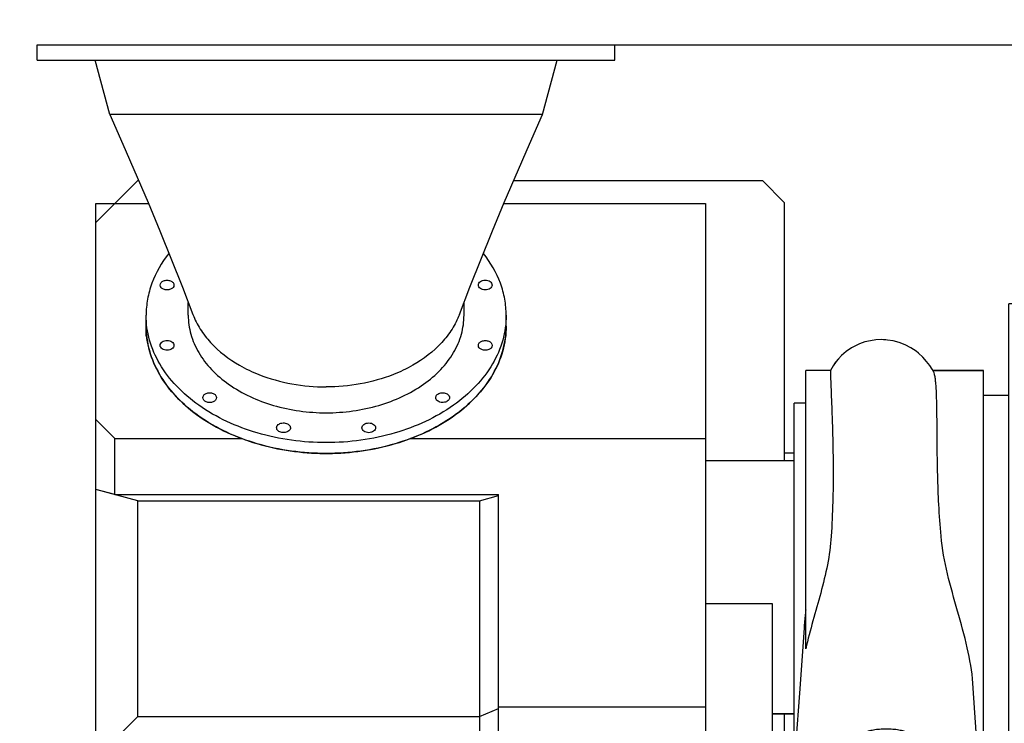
# Model space of a CAD drawing. Header units: millimetres. Extents: x 0 to 841, y 0 to 594.
# Tile 21 of 72: x 76 to 140, y 485 to 531. Entities that reach past the tile are written whole.
import ezdxf
from ezdxf.enums import TextEntityAlignment as Align

# ---------------------------------------------------------------- set-up
doc = ezdxf.new("R2010")
doc.units = ezdxf.units.MM
doc.header["$LTSCALE"] = 46.255
doc.layers.get('0').update_dxf_attribs({"linetype": 'CONTINUOUS'})
for name, color, linetype in [('25007_040000_TLKS_KS_V_ABL135', 7, 'CONTINUOUS'), ('25007_042000_TLKS_KS_TL_V_ABL153', 7, 'CONTINUOUS'), ('25007_721800_06_SIMPLE1_T1_X_PBL152', 7, 'CONTINUOUS'), ('25007_721800_06_SIMPLE1_X_ABL151', 7, 'CONTINUOUS'), ('25007_725000_27_SIMPLE1_T1_X_PBL163', 7, 'CONTINUOUS'), ('25007_725000_27_SIMPLE1_T2_X_PBL155', 7, 'CONTINUOUS'), ('25007_725000_27_SIMPLE1_X#AF0_ABL154', 7, 'CONTINUOUS'), ('25097_000000_TLKS_MARKETING_ABL122', 7, 'CONTINUOUS'), ('25097_030000_TLKS_V_ABL123', 7, 'CONTINUOUS'), ('25097_700000_TLKS_V_ABL132', 7, 'CONTINUOUS'), ('25097_722000_27_SIMPLE1_A_ABL133', 7, 'CONTINUOUS'), ('25097_722000_27_SIMPLE1_T1_A_PBL134', 7, 'CONTINUOUS'), ('25097_722200_11_SIMPLE1_B_ABL189', 7, 'CONTINUOUS'), ('25097_722200_11_SIMPLE1_T1_B_PBL190', 7, 'CONTINUOUS'), ('right_2_VBL121', 7, 'CONTINUOUS')]:
    doc.layers.add(name, color=color, linetype=linetype)
doc.styles.get("Standard").update_dxf_attribs({"font": 'txt', "width": 0.6})
doc.dimstyles.new('DIMSTYLE_1', dxfattribs={"dimtxt": 3.5, "dimasz": 3.5, "dimexe": 1.8, "dimexo": 0, "dimgap": 0.875, "dimtad": 1, "dimlfac": 20, "dimdsep": 46, "dimtxsty": 'Standard', "dimblk": '_FILLED', "dimblk1": '_FILLED', "dimblk2": '_FILLED', "dimcen": 0.09, "dimadec": 0, "dimazin": 0, "dimtp": 2, "dimtm": 2, "dimtfac": 1, "dimtofl": 0, "dimtmove": 0, "dimatfit": 3, "dimldrblk": '_FILLED', "dimfxl": 1, "dimtolj": 1, "dimarcsym": 0})
doc.dimstyles.new('DIMSTYLE_2', dxfattribs={"dimtxt": 3.5, "dimasz": 3.5, "dimexe": 1.8, "dimexo": 0, "dimgap": 0.875, "dimtad": 1, "dimdec": 0, "dimlfac": 20, "dimdsep": 46, "dimtxsty": 'Standard', "dimblk": '_FILLED', "dimblk1": '_FILLED', "dimblk2": '_FILLED', "dimcen": 0.09, "dimadec": 0, "dimazin": 0, "dimtp": 2, "dimtm": 2, "dimtfac": 1, "dimtdec": 0, "dimtofl": 0, "dimtmove": 0, "dimatfit": 3, "dimldrblk": '_FILLED', "dimfxl": 1, "dimtolj": 1, "dimarcsym": 0})

# ---------------------------------------------------------------- blocks, each defined once
blk = doc.blocks.new('_FILLED')
at = {"color": 0, "linetype": 'ByBlock'}
blk.add_solid([(0, 0), (-1, 0.167), (-1, -0.167)], dxfattribs=at)
blk = doc.blocks.new('*D11')
at = {"color": 2, "linetype": 'Continuous'}
for p, q in [((38.5, 454.8), (38.5, 546.4)), ((145, 490.995), (145, 546.4)), ((38.5, 544.6), (91.75, 544.6)), ((145, 544.6), (91.75, 544.6))]:
    blk.add_line(p, q, dxfattribs=at)
at = {"color": 2, "linetype": 'Continuous', "xscale": 3.5, "yscale": 3.5, "zscale": 3.5, "rotation": 180}
blk.add_blockref('_FILLED', (38.5, 544.6), dxfattribs=at)
at = {"color": 2, "linetype": 'Continuous', "xscale": 3.5, "yscale": 3.5, "zscale": 3.5}
blk.add_blockref('_FILLED', (145, 544.6), dxfattribs=at)
at = {"color": 2, "linetype": 'Continuous', "width": 0.619048}
blk.add_text('2130', height=3.5, dxfattribs=at).set_placement((91.75, 545.475), align=Align.CENTER)
blk = doc.blocks.new('*D23')
at = {"color": 2, "linetype": 'Continuous'}
for p, q in [((115.025, 528.892), (212.55, 528.892)), ((210.75, 528.892), (210.75, 442.921)), ((210.75, 356.95), (210.75, 442.921)), ((157.2, 356.95), (212.55, 356.95))]:
    blk.add_line(p, q, dxfattribs=at)
at = {"color": 2, "linetype": 'Continuous', "xscale": 3.5, "yscale": 3.5, "zscale": 3.5}
for p, rotation in [((210.75, 528.892), 90), ((210.75, 356.95), 270)]:
    blk.add_blockref('_FILLED', p, dxfattribs=dict(at, rotation=rotation))
at = {"color": 2, "linetype": 'Continuous', "width": 0.654762}
blk.add_text('3439', height=3.5, rotation=90, dxfattribs=at).set_placement((209.875, 442.921), align=Align.CENTER)
blk = doc.blocks.new('25097_722000_27_SIMPLE1_T1_A_PBL134', base_point=(103.935, 490.139))
at = {"layer": '25097_722000_27_SIMPLE1_T1_A_PBL134', "color": 7, "linetype": 'Continuous'}
for p, q in [((83.885, 520.025), (82.385, 518.525)), ((83.885, 520.025), (83.939, 520.025)), ((108.412, 520.028), (124.655, 520.028)), ((126.075, 518.608), (124.655, 520.028)), ((126.075, 518.608), (126.075, 501.75)), ((82.385, 518.525), (81.15, 517.29)), ((81.15, 517.29), (81.15, 518.525)), ((81.15, 518.525), (82.385, 518.525)), ((82.385, 518.542), (82.373, 518.525)), ((82.385, 518.542), (82.402, 518.542)), ((82.385, 518.525), (84.584, 518.525)), ((107.766, 518.525), (120.925, 518.525)), ((120.925, 518.525), (120.925, 468.25)), ((81.15, 469.25), (81.15, 517.29)), ((81.15, 504.435), (82.385, 503.2)), ((82.385, 499.552), (82.385, 503.2)), ((82.385, 503.2), (90.706, 503.2)), ((101.644, 503.2), (120.925, 503.2)), ((126.075, 502.271), (126.72, 502.271)), ((83.885, 499.15), (81.15, 499.883)), ((82.385, 499.552), (81.15, 499.883)), ((82.385, 499.552), (107.425, 499.552)), ((106.19, 499.15), (107.425, 499.481)), ((107.425, 476.877), (107.425, 499.552)), ((83.885, 485.078), (83.885, 499.15)), ((83.885, 499.15), (106.19, 499.15)), ((106.19, 499.15), (106.19, 476.238)), ((106.19, 485.078), (107.425, 485.589)), ((107.425, 485.7), (120.925, 485.7)), ((126.075, 485.25), (126.075, 483.278)), ((83.885, 485.078), (81.15, 482.343)), ((83.885, 485.078), (106.19, 485.078)), ((107.425, 476.877), (106.19, 476.238)), ((81.15, 476.238), (106.19, 476.238)), ((81.15, 474.456), (120.925, 474.456)), ((81.15, 469.25), (82.15, 468.25)), ((81.4, 469), (120.925, 469)), ((82.15, 468.25), (120.925, 468.25)), ((90.475, 468.25), (90.475, 460.446)), ((98.856, 460.25), (101.337, 460.25)), ((102.217, 460.25), (105.125, 460.25))]:
    blk.add_line(p, q, dxfattribs=at)
blk = doc.blocks.new('25097_722000_27_SIMPLE1_A_ABL133', base_point=(103.935, 490.139))
at = {"layer": '25097_722000_27_SIMPLE1_T1_A_PBL134'}
blk.add_blockref('25097_722000_27_SIMPLE1_T1_A_PBL134', (103.935, 490.139), dxfattribs=at)
blk = doc.blocks.new('25097_722200_11_SIMPLE1_T1_B_PBL190', base_point=(102.56, 459.522))
at = {"layer": '25097_722200_11_SIMPLE1_T1_B_PBL190', "color": 7, "linetype": 'Continuous'}
for p, q in [((99.994, 459.522), (101.669, 459.522)), ((102.549, 459.522), (105.125, 459.522))]:
    blk.add_line(p, q, dxfattribs=at)
blk = doc.blocks.new('25097_722200_11_SIMPLE1_B_ABL189', base_point=(102.56, 459.522))
at = {"layer": '25097_722200_11_SIMPLE1_T1_B_PBL190'}
blk.add_blockref('25097_722200_11_SIMPLE1_T1_B_PBL190', (102.56, 459.522), dxfattribs=at)
blk = doc.blocks.new('25097_700000_TLKS_V_ABL132', base_point=(103.935, 489.775))
at = {"layer": '25097_722000_27_SIMPLE1_A_ABL133'}
blk.add_blockref('25097_722000_27_SIMPLE1_A_ABL133', (103.935, 490.139), dxfattribs=at)
at = {"layer": '25097_722200_11_SIMPLE1_B_ABL189'}
blk.add_blockref('25097_722200_11_SIMPLE1_B_ABL189', (102.56, 459.522), dxfattribs=at)
blk = doc.blocks.new('25097_030000_TLKS_V_ABL123', base_point=(130.142, 430.239))
at = {"layer": '25097_700000_TLKS_V_ABL132'}
blk.add_blockref('25097_700000_TLKS_V_ABL132', (103.935, 489.775), dxfattribs=at)
blk = doc.blocks.new('25007_725000_27_SIMPLE1_T2_X_PBL155', base_point=(96.175, 506.388))
at = {"layer": '25007_725000_27_SIMPLE1_T2_X_PBL155', "color": 7, "linetype": 'Continuous'}
for p, q in [((84.425, 509.903), (84.425, 510.54)), ((107.925, 509.903), (107.925, 510.54))]:
    blk.add_line(p, q, dxfattribs=at)
blk.add_arc((96.175, 518.845), 16.613, 268.58096, 271.41904, dxfattribs=at)
for points, knots in [([(84.425, 510.54), (84.425, 510.006), (84.576, 508.916), (85.238, 507.364), (86.302, 505.941), (88.25, 504.233), (91.443, 502.718), (94.289, 502.273), (95.764, 502.236)], [0, 0, 0, 0, 0.103818, 0.211248, 0.325076, 0.446806, 0.712752, 1, 1, 1, 1]), ([(96.586, 502.236), (98.061, 502.273), (100.907, 502.718), (104.1, 504.233), (106.048, 505.941), (107.112, 507.364), (107.774, 508.916), (107.925, 510.006), (107.925, 510.54)], [0, 0, 0, 0, 0.287248, 0.553194, 0.674924, 0.788752, 0.896182, 1, 1, 1, 1])]:
    blk.add_open_spline(points, degree=3, knots=knots, dxfattribs=at)
blk = doc.blocks.new('25007_725000_27_SIMPLE1_T1_X_PBL163', base_point=(137.875, 493.5))
at = {"layer": '25007_725000_27_SIMPLE1_T1_X_PBL163', "color": 7, "linetype": 'Continuous'}
for p, q in [((140.725, 482.415), (140.725, 512)), ((154.825, 512), (140.725, 512)), ((154.825, 475), (154.825, 512)), ((132.543, 509.65), (132.397, 509.653)), ((132.82, 509.629), (132.82, 509.629)), ((129.613, 508.412), (129.461, 508.231)), ((129.613, 508.411), (129.613, 508.412)), ((127.475, 489.489), (127.475, 507.65)), ((129.082, 507.65), (127.475, 507.65)), ((139.075, 507.65), (135.77, 507.65)), ((135.77, 507.65), (139.075, 507.65)), ((139.075, 483.352), (139.075, 507.65)), ((140.725, 506), (139.075, 506)), ((126.72, 483.4), (126.72, 505.5)), ((127.475, 505.5), (126.72, 505.5)), ((126.72, 501.75), (120.925, 501.75)), ((125.3, 492.428), (120.925, 492.428)), ((125.3, 482.651), (125.3, 492.428)), ((126.72, 485.25), (125.3, 485.25)), ((125.3, 485.25), (126.72, 485.25)), ((125.75, 483.038), (125.75, 482.798)), ((139.7, 483.038), (139.7, 482.798)), ((124.315, 482.2), (120.925, 482.2)), ((154.825, 475), (141.814, 475))]:
    blk.add_line(p, q, dxfattribs=at)
for points in [[(132.397, 509.653), (132.047, 509.636), (131.694, 509.586), (131.342, 509.501), (130.986, 509.376), (130.807, 509.298), (130.455, 509.109), (130.122, 508.881), (129.815, 508.619), (129.613, 508.411)], [(132.82, 509.629), (132.699, 509.641), (132.543, 509.65)], [(135.817, 507.568), (135.727, 507.727), (135.569, 507.972), (135.368, 508.236), (135.123, 508.508), (134.833, 508.773), (134.674, 508.897), (134.33, 509.124), (133.961, 509.315), (133.574, 509.465), (133.177, 509.571), (132.82, 509.629)], [(129.461, 508.231), (129.256, 507.946), (129.082, 507.65)], [(127.365, 490.83), (127.061, 486.589), (126.829, 483.41)], [(138.634, 483.409), (138.431, 486.588), (138.387, 487.238)]]:
    blk.add_lwpolyline(points, dxfattribs=at)
blk.add_arc((132.402, 505.901), 3.753, 138.00961, 144.14114, dxfattribs=at)
for points, knots in [([(129.082, 507.65), (129.081, 507.649), (129.082, 507.644), (129.081, 507.634), (129.082, 507.618), (129.083, 507.584), (129.085, 507.527), (129.088, 507.44), (129.092, 507.329), (129.097, 507.195), (129.102, 507.036), (129.112, 506.778), (129.127, 506.4), (129.148, 505.879), (129.171, 505.272), (129.196, 504.585), (129.221, 503.821), (129.251, 502.665), (129.272, 501.071), (129.25, 499.014), (129.187, 497.579), (129.141, 496.837)], [0, 0, 0, 0, 0.000358, 0.00128, 0.002766, 0.004817, 0.010608, 0.018643, 0.028906, 0.041382, 0.056048, 0.072878, 0.112912, 0.161206, 0.217421, 0.281167, 0.352, 0.429429, 0.601902, 0.793853, 1, 1, 1, 1]), ([(136.309, 496.837), (136.248, 497.521), (136.155, 498.849), (136.082, 500.767), (136.055, 502.515), (136.048, 504.052), (136.037, 505.341), (136.01, 506.248), (135.968, 506.827), (135.931, 507.146), (135.886, 507.386), (135.844, 507.519), (135.817, 507.568)], [0, 0, 0, 0, 0.191488, 0.371236, 0.535024, 0.679023, 0.799868, 0.894769, 0.931825, 0.961716, 0.984388, 1, 1, 1, 1]), ([(129.141, 496.837), (129.101, 496.212), (128.924, 494.959), (128.314, 492.518), (127.756, 490.711), (127.475, 489.489)], [0, 0, 0, 0, 0.248902, 0.501396, 1, 1, 1, 1]), ([(138.387, 487.238), (138.333, 488.02), (138.043, 489.61), (137.385, 491.966), (136.694, 494.363), (136.384, 496.01), (136.309, 496.837)], [0, 0, 0, 0, 0.239011, 0.490634, 0.746806, 1, 1, 1, 1]), ([(127.475, 492.039), (127.464, 491.938), (127.423, 491.535), (127.386, 491.132), (127.365, 490.83)], [0, 0, 0, 0, 0.251596, 1, 1, 1, 1]), ([(131.336, 484.009), (131.298, 483.985), (131.203, 483.943), (130.962, 483.873), (130.758, 483.845), (130.611, 483.832)], [0, 0, 0, 0, 0.179589, 0.411495, 1, 1, 1, 1]), ([(134.114, 484.009), (134.045, 484.053), (133.861, 484.123), (133.541, 484.194), (133.151, 484.24), (132.725, 484.256), (132.299, 484.24), (131.909, 484.194), (131.589, 484.123), (131.405, 484.053), (131.336, 484.009)], [0, 0, 0, 0, 0.086544, 0.204575, 0.346077, 0.5, 0.653923, 0.795425, 0.913456, 1, 1, 1, 1]), ([(134.839, 483.832), (134.692, 483.845), (134.488, 483.873), (134.247, 483.943), (134.152, 483.985), (134.114, 484.009)], [0, 0, 0, 0, 0.588505, 0.820411, 1, 1, 1, 1]), ([(127.437, 483.423), (127.228, 483.43), (126.92, 483.424), (126.526, 483.381), (126.271, 483.336), (126.055, 483.276), (125.876, 483.205), (125.75, 483.107), (125.75, 483.038)], [0, 0, 0, 0, 0.351052, 0.514874, 0.661786, 0.786169, 0.884067, 1, 1, 1, 1]), ([(128.38, 483.498), (128.236, 483.465), (127.921, 483.424), (127.605, 483.418), (127.437, 483.423)], [0, 0, 0, 0, 0.469462, 1, 1, 1, 1]), ([(130.611, 483.832), (130.41, 483.815), (129.661, 483.738), (128.917, 483.62), (128.38, 483.498)], [0, 0, 0, 0, 0.268546, 1, 1, 1, 1]), ([(137.07, 483.498), (136.902, 483.536), (136.164, 483.687), (135.417, 483.781), (134.839, 483.832)], [0, 0, 0, 0, 0.229438, 1, 1, 1, 1]), ([(138.013, 483.423), (137.845, 483.418), (137.529, 483.424), (137.214, 483.465), (137.07, 483.498)], [0, 0, 0, 0, 0.530538, 1, 1, 1, 1]), ([(139.7, 483.038), (139.7, 483.107), (139.574, 483.205), (139.395, 483.276), (139.179, 483.336), (138.924, 483.381), (138.53, 483.424), (138.222, 483.43), (138.013, 483.423)], [0, 0, 0, 0, 0.115933, 0.213831, 0.338214, 0.485126, 0.648948, 1, 1, 1, 1])]:
    blk.add_open_spline(points, degree=3, knots=knots, dxfattribs=at)
blk = doc.blocks.new('25007_725000_27_SIMPLE1_X#AF0_ABL154', base_point=(119.625, 488.92))
at = {"layer": '25007_725000_27_SIMPLE1_T1_X_PBL163'}
blk.add_blockref('25007_725000_27_SIMPLE1_T1_X_PBL163', (137.875, 493.5), dxfattribs=at)
at = {"layer": '25007_725000_27_SIMPLE1_T2_X_PBL155'}
blk.add_blockref('25007_725000_27_SIMPLE1_T2_X_PBL155', (96.175, 506.388), dxfattribs=at)
blk = doc.blocks.new('25007_042000_TLKS_KS_TL_V_ABL153', base_point=(125.3, 472.825))
at = {"layer": '25007_725000_27_SIMPLE1_X#AF0_ABL154'}
blk.add_blockref('25007_725000_27_SIMPLE1_X#AF0_ABL154', (119.625, 488.92), dxfattribs=at)
blk = doc.blocks.new('25007_040000_TLKS_KS_V_ABL135', base_point=(130.963, 439.75))
at = {"layer": '25007_042000_TLKS_KS_TL_V_ABL153'}
blk.add_blockref('25007_042000_TLKS_KS_TL_V_ABL153', (125.3, 472.825), dxfattribs=at)
blk = doc.blocks.new('25097_000000_TLKS_MARKETING_ABL122', base_point=(130.85, 430.237))
at = {"layer": '25007_040000_TLKS_KS_V_ABL135'}
blk.add_blockref('25007_040000_TLKS_KS_V_ABL135', (130.963, 439.75), dxfattribs=at)
at = {"layer": '25097_030000_TLKS_V_ABL123'}
blk.add_blockref('25097_030000_TLKS_V_ABL123', (130.142, 430.239), dxfattribs=at)
blk = doc.blocks.new('25007_721800_06_SIMPLE1_T1_X_PBL152', base_point=(96.175, 515.562))
at = {"layer": '25007_721800_06_SIMPLE1_T1_X_PBL152', "color": 7, "linetype": 'Continuous'}
for p, q in [((77.325, 527.892), (77.325, 528.892)), ((77.325, 528.892), (115.025, 528.892)), ((115.025, 527.892), (115.025, 528.892)), ((77.325, 527.892), (115.025, 527.892)), ((82.05, 524.347), (81.1, 527.892)), ((110.3, 524.347), (111.25, 527.892)), ((110.3, 524.347), (82.05, 524.347)), ((87.175, 511.247), (87.175, 512.087)), ((105.175, 511.247), (105.175, 512.087)), ((84.425, 510.54), (84.425, 511.247)), ((107.925, 510.54), (107.925, 511.247))]:
    blk.add_line(p, q, dxfattribs=at)
for points in [[(82.05, 524.347), (82.913, 522.407), (84.552, 518.603), (85.327, 516.741), (86.792, 513.082), (87.482, 511.289)], [(104.868, 511.289), (105.558, 513.082), (107.023, 516.741), (107.798, 518.603), (109.437, 522.407), (110.3, 524.347)]]:
    blk.add_lwpolyline(points, dxfattribs=at)
for points, knots in [([(85.9, 515.277), (85.439, 514.69), (84.874, 513.715), (84.489, 512.307), (84.425, 511.598), (84.425, 511.247)], [0, 0, 0, 0, 0.51315, 0.758463, 1, 1, 1, 1]), ([(107.925, 511.247), (107.925, 511.598), (107.861, 512.307), (107.476, 513.715), (106.911, 514.69), (106.45, 515.277)], [0, 0, 0, 0, 0.241537, 0.48685, 1, 1, 1, 1]), ([(85.341, 513.214), (85.341, 513.271), (85.394, 513.396), (85.57, 513.507), (85.791, 513.546), (85.946, 513.519), (86.016, 513.49)], [0, 0, 0, 0, 0.205017, 0.448101, 0.724051, 1, 1, 1, 1]), ([(86.016, 513.49), (86.079, 513.464), (86.188, 513.396), (86.241, 513.271), (86.241, 513.214)], [0, 0, 0, 0, 0.542475, 1, 1, 1, 1]), ([(106.109, 513.214), (106.109, 513.256), (106.136, 513.347), (106.241, 513.451), (106.388, 513.517), (106.501, 513.532), (106.559, 513.532)], [0, 0, 0, 0, 0.209467, 0.444656, 0.71203, 1, 1, 1, 1]), ([(106.559, 513.532), (106.617, 513.532), (106.729, 513.517), (106.876, 513.451), (106.981, 513.347), (107.009, 513.256), (107.009, 513.214)], [0, 0, 0, 0, 0.28797, 0.555344, 0.790533, 1, 1, 1, 1]), ([(85.566, 512.939), (85.504, 512.964), (85.394, 513.033), (85.341, 513.157), (85.341, 513.214)], [0, 0, 0, 0, 0.542475, 1, 1, 1, 1]), ([(86.241, 513.214), (86.241, 513.157), (86.188, 513.033), (86.012, 512.922), (85.792, 512.882), (85.637, 512.91), (85.566, 512.939)], [0, 0, 0, 0, 0.205017, 0.448101, 0.724051, 1, 1, 1, 1]), ([(106.559, 512.896), (106.501, 512.896), (106.388, 512.911), (106.241, 512.978), (106.136, 513.081), (106.109, 513.172), (106.109, 513.214)], [0, 0, 0, 0, 0.28797, 0.555344, 0.790533, 1, 1, 1, 1]), ([(107.009, 513.214), (107.009, 513.172), (106.981, 513.081), (106.876, 512.978), (106.729, 512.911), (106.617, 512.896), (106.559, 512.896)], [0, 0, 0, 0, 0.209467, 0.444656, 0.71203, 1, 1, 1, 1]), ([(107.925, 511.247), (107.925, 510.701), (107.767, 509.585), (107.074, 508), (105.963, 506.554), (103.932, 504.829), (100.62, 503.332), (96.175, 502.734), (91.73, 503.332), (88.418, 504.829), (86.387, 506.554), (85.276, 508), (84.583, 509.585), (84.425, 510.701), (84.425, 511.247)], [0, 0, 0, 0, 0.051728, 0.105334, 0.162249, 0.223216, 0.356476, 0.5, 0.643524, 0.776784, 0.837751, 0.894666, 0.948272, 1, 1, 1, 1]), ([(87.175, 511.247), (87.175, 510.829), (87.296, 509.974), (87.827, 508.76), (88.678, 507.652), (90.234, 506.331), (92.768, 505.185), (95.016, 504.883), (96.175, 504.883)], [0, 0, 0, 0, 0.103456, 0.210669, 0.324498, 0.446432, 0.712951, 1, 1, 1, 1]), ([(87.482, 511.289), (87.607, 510.96), (87.936, 510.311), (88.874, 509.104), (89.827, 508.382), (90.523, 507.985)], [0, 0, 0, 0, 0.231081, 0.473983, 1, 1, 1, 1]), ([(96.175, 504.883), (97.334, 504.883), (99.582, 505.185), (102.116, 506.331), (103.672, 507.652), (104.523, 508.76), (105.054, 509.974), (105.175, 510.829), (105.175, 511.247)], [0, 0, 0, 0, 0.287049, 0.553568, 0.675502, 0.789331, 0.896544, 1, 1, 1, 1]), ([(104.868, 511.289), (104.743, 510.96), (104.414, 510.311), (103.476, 509.104), (102.523, 508.382), (101.827, 507.985)], [0, 0, 0, 0, 0.231081, 0.473983, 1, 1, 1, 1]), ([(107.925, 510.54), (107.925, 509.994), (107.767, 508.878), (107.074, 507.293), (105.963, 505.846), (103.932, 504.121), (100.62, 502.625), (96.175, 502.027), (91.73, 502.625), (88.418, 504.121), (86.387, 505.846), (85.276, 507.293), (84.583, 508.878), (84.425, 509.994), (84.425, 510.54)], [0, 0, 0, 0, 0.051728, 0.105334, 0.162249, 0.223216, 0.356476, 0.5, 0.643524, 0.776784, 0.837751, 0.894666, 0.948272, 1, 1, 1, 1]), ([(85.341, 509.279), (85.341, 509.322), (85.369, 509.412), (85.474, 509.516), (85.621, 509.582), (85.733, 509.598), (85.791, 509.598)], [0, 0, 0, 0, 0.209467, 0.444656, 0.71203, 1, 1, 1, 1]), ([(85.791, 508.961), (85.733, 508.961), (85.621, 508.976), (85.474, 509.043), (85.369, 509.147), (85.341, 509.237), (85.341, 509.279)], [0, 0, 0, 0, 0.28797, 0.555344, 0.790533, 1, 1, 1, 1]), ([(85.791, 509.598), (85.849, 509.598), (85.962, 509.582), (86.109, 509.516), (86.214, 509.412), (86.241, 509.322), (86.241, 509.279)], [0, 0, 0, 0, 0.28797, 0.555344, 0.790533, 1, 1, 1, 1]), ([(86.241, 509.279), (86.241, 509.237), (86.214, 509.147), (86.109, 509.043), (85.962, 508.976), (85.849, 508.961), (85.791, 508.961)], [0, 0, 0, 0, 0.209467, 0.444656, 0.71203, 1, 1, 1, 1]), ([(106.109, 509.279), (106.109, 509.336), (106.162, 509.461), (106.338, 509.572), (106.558, 509.611), (106.713, 509.584), (106.784, 509.555)], [0, 0, 0, 0, 0.205017, 0.448101, 0.724051, 1, 1, 1, 1]), ([(106.334, 509.004), (106.271, 509.029), (106.162, 509.098), (106.109, 509.223), (106.109, 509.279)], [0, 0, 0, 0, 0.542475, 1, 1, 1, 1]), ([(107.009, 509.279), (107.009, 509.223), (106.956, 509.098), (106.78, 508.987), (106.559, 508.947), (106.404, 508.975), (106.334, 509.004)], [0, 0, 0, 0, 0.205017, 0.448101, 0.724051, 1, 1, 1, 1]), ([(106.784, 509.555), (106.846, 509.53), (106.956, 509.461), (107.009, 509.336), (107.009, 509.279)], [0, 0, 0, 0, 0.542475, 1, 1, 1, 1]), ([(90.523, 507.985), (90.928, 507.753), (92.699, 506.915), (94.688, 506.573), (96.175, 506.573)], [0, 0, 0, 0, 0.239017, 1, 1, 1, 1]), ([(101.827, 507.985), (101.422, 507.753), (99.651, 506.915), (97.662, 506.573), (96.175, 506.573)], [0, 0, 0, 0, 0.239017, 1, 1, 1, 1]), ([(88.124, 505.872), (88.124, 505.929), (88.176, 506.053), (88.286, 506.122), (88.349, 506.147)], [0, 0, 0, 0, 0.457525, 1, 1, 1, 1]), ([(88.799, 505.596), (88.728, 505.567), (88.573, 505.54), (88.353, 505.579), (88.177, 505.69), (88.124, 505.815), (88.124, 505.872)], [0, 0, 0, 0, 0.275949, 0.551899, 0.794983, 1, 1, 1, 1]), ([(88.349, 506.147), (88.419, 506.176), (88.574, 506.204), (88.795, 506.164), (88.97, 506.053), (89.024, 505.929), (89.024, 505.872)], [0, 0, 0, 0, 0.275949, 0.551899, 0.794983, 1, 1, 1, 1]), ([(89.024, 505.872), (89.024, 505.815), (88.971, 505.69), (88.861, 505.622), (88.799, 505.596)], [0, 0, 0, 0, 0.457525, 1, 1, 1, 1]), ([(103.326, 505.872), (103.326, 505.907), (103.345, 505.981), (103.418, 506.074), (103.528, 506.144), (103.707, 506.199), (103.942, 506.191), (104.112, 506.097), (104.166, 506.031)], [0, 0, 0, 0, 0.101665, 0.212598, 0.336824, 0.472553, 0.752275, 1, 1, 1, 1]), ([(103.387, 505.713), (103.377, 505.724), (103.344, 505.771), (103.326, 505.83), (103.326, 505.872)], [0, 0, 0, 0, 0.264595, 1, 1, 1, 1]), ([(104.226, 505.872), (104.226, 505.837), (104.208, 505.763), (104.134, 505.67), (104.025, 505.6), (103.846, 505.545), (103.611, 505.553), (103.441, 505.647), (103.387, 505.713)], [0, 0, 0, 0, 0.101665, 0.212598, 0.336824, 0.472553, 0.752275, 1, 1, 1, 1]), ([(104.166, 506.031), (104.176, 506.019), (104.209, 505.972), (104.226, 505.914), (104.226, 505.872)], [0, 0, 0, 0, 0.264595, 1, 1, 1, 1]), ([(92.943, 503.904), (92.943, 503.918), (92.948, 503.976), (92.975, 504.03), (93.003, 504.064)], [0, 0, 0, 0, 0.242334, 1, 1, 1, 1]), ([(93.782, 503.745), (93.728, 503.679), (93.558, 503.586), (93.323, 503.577), (93.144, 503.633), (93.035, 503.702), (92.961, 503.795), (92.943, 503.869), (92.943, 503.904)], [0, 0, 0, 0, 0.247725, 0.527447, 0.663176, 0.787402, 0.898335, 1, 1, 1, 1]), ([(93.003, 504.064), (93.057, 504.13), (93.227, 504.223), (93.462, 504.232), (93.642, 504.176), (93.751, 504.106), (93.825, 504.013), (93.843, 503.939), (93.843, 503.904)], [0, 0, 0, 0, 0.247725, 0.527447, 0.663176, 0.787402, 0.898335, 1, 1, 1, 1]), ([(93.843, 503.904), (93.843, 503.891), (93.837, 503.833), (93.81, 503.779), (93.782, 503.745)], [0, 0, 0, 0, 0.242334, 1, 1, 1, 1]), ([(98.507, 503.904), (98.507, 503.947), (98.535, 504.037), (98.64, 504.141), (98.787, 504.207), (98.957, 504.23), (99.128, 504.207), (99.275, 504.141), (99.38, 504.037), (99.407, 503.947), (99.407, 503.904)], [0, 0, 0, 0, 0.104733, 0.222328, 0.356015, 0.5, 0.643985, 0.777672, 0.895267, 1, 1, 1, 1]), ([(99.407, 503.904), (99.407, 503.862), (99.38, 503.772), (99.275, 503.668), (99.128, 503.601), (98.957, 503.578), (98.787, 503.601), (98.64, 503.668), (98.535, 503.772), (98.507, 503.862), (98.507, 503.904)], [0, 0, 0, 0, 0.104733, 0.222328, 0.356015, 0.5, 0.643985, 0.777672, 0.895267, 1, 1, 1, 1])]:
    blk.add_open_spline(points, degree=3, knots=knots, dxfattribs=at)
blk = doc.blocks.new('25007_721800_06_SIMPLE1_X_ABL151', base_point=(96.175, 515.562))
at = {"layer": '25007_721800_06_SIMPLE1_T1_X_PBL152'}
blk.add_blockref('25007_721800_06_SIMPLE1_T1_X_PBL152', (96.175, 515.562), dxfattribs=at)
blk = doc.blocks.new('RIGHT_2_VBL121', base_point=(109.525, 441.273))
at = {"layer": '25007_721800_06_SIMPLE1_X_ABL151'}
blk.add_blockref('25007_721800_06_SIMPLE1_X_ABL151', (96.175, 515.562), dxfattribs=at)
at = {"layer": '25097_000000_TLKS_MARKETING_ABL122'}
blk.add_blockref('25097_000000_TLKS_MARKETING_ABL122', (130.85, 430.237), dxfattribs=at)

msp = doc.modelspace()

# ---------------------------------------------------------------- block references
at = {"layer": 'right_2_VBL121'}
msp.add_blockref('RIGHT_2_VBL121', (109.525, 441.27258), dxfattribs=at)

# ---------------------------------------------------------------- dimensions: what is measured, and where the dimension line sits
at = {"color": 2, "linetype": 'Continuous'}
for base, p1, p2, angle, dimstyle, picture, middle in [((38.5, 544.6), (145, 490.99541), (38.5, 454.8), 180, 'DIMSTYLE_1', '*D11', (91.41667, 544.6)), ((210.75, 528.8921), (157.2, 356.95), (115.025, 528.8921), 90, 'DIMSTYLE_2', '*D23', (210.75, 442.58773))]:
    dim = msp.add_linear_dim(base=base, p1=p1, p2=p2, angle=angle, dimstyle=dimstyle, dxfattribs=at)
    dim.commit()
    dim.dimension.update_dxf_attribs({"geometry": picture, "text_midpoint": middle, "dimtype": 160})

doc.saveas('drawing.dxf')
